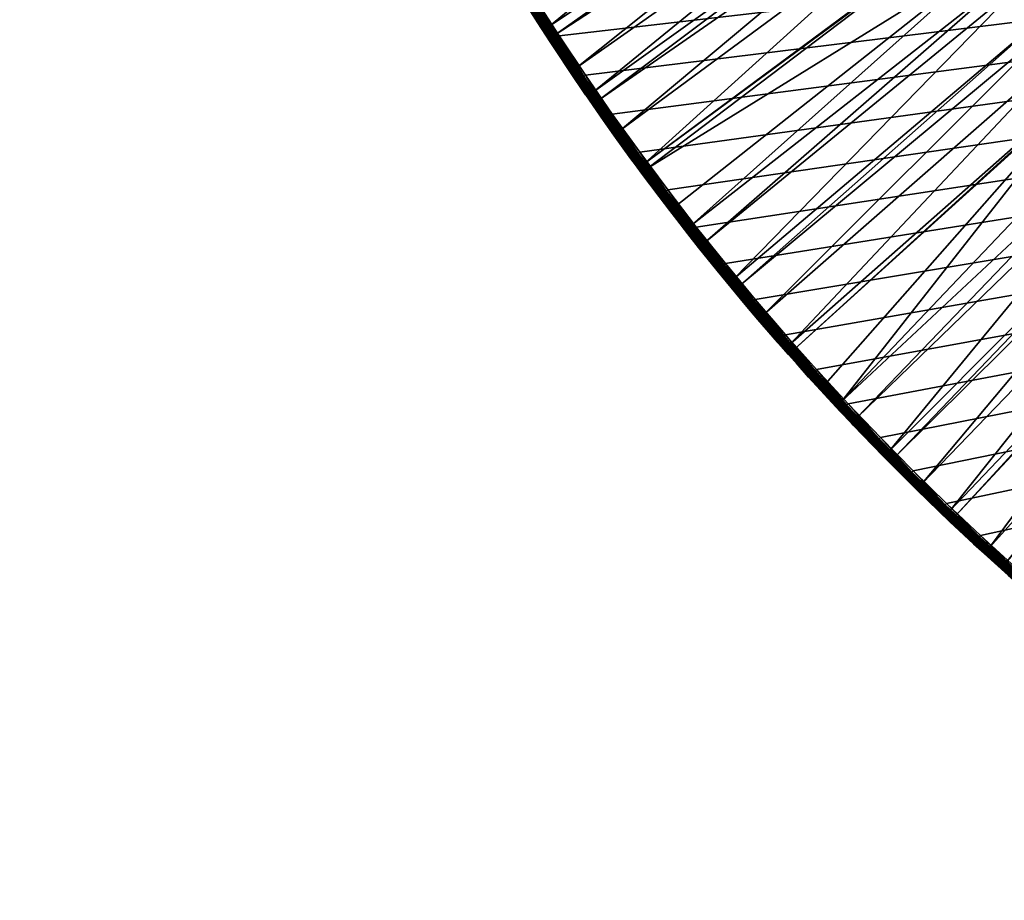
# Model space of a CAD drawing. Header units: inches. Extents: x 56 to 1256, y -185 to 1061.
# Tile 1 of 256: x 58 to 238, y -102 to 59. Entities that reach past the tile are written whole.
import ezdxf

# ---------------------------------------------------------------- set-up
doc = ezdxf.new("R2010")
doc.units = ezdxf.units.IN
doc.header["$MEASUREMENT"] = 0
doc.layers.get('0').update_dxf_attribs({"true_color": 0x9a9ae5})

msp = doc.modelspace()

# ---------------------------------------------------------------- meshes
at = {"color": 146, "true_color": 0x086e86}
mesh = msp.add_polyface(dxfattribs=at)
corners = [(1253.48, 426.38, 985.2), (1253.56, 435.89, 985.2), (57.55, 435.89, 985.2), (1253.56, 437.57, 985.2), (1252.58, 395.14, 985.2), (1252.99, 405.5, 985.2), (1253.29, 415.92, 985.2), (1250.72, 364.35, 985.2), (1251.45, 374.56, 985.2), (1252.07, 384.82, 985.2), (1247.86, 334.04, 985.2), (1248.93, 344.09, 985.2), (1249.88, 354.2, 985.2), (1243.98, 304.2, 985.2), (1245.39, 314.09, 985.2), (1246.68, 324.04, 985.2), (1239.04, 274.86, 985.2), (1240.8, 284.58, 985.2), (1242.45, 294.37, 985.2), (707.47, -80.03, 955.2), (698.98, -80.6, 955.2), (1152.8, 432.16, 955.2), (690.44, -81.07, 955.2), (732.63, -77.71, 955.2), (724.3, -78.58, 955.2), (715.91, -79.36, 955.2), (757.3, -74.46, 955.2), (749.13, -75.64, 955.2), (740.91, -76.73, 955.2), (781.48, -70.3, 955.2), (773.47, -71.79, 955.2), (765.42, -73.18, 955.2), (805.13, -65.23, 955.2), (797.3, -67.02, 955.2), (789.42, -68.71, 955.2), (828.26, -59.23, 955.2), (820.61, -61.34, 955.2), (812.9, -63.33, 955.2), (850.82, -52.31, 955.2), (843.36, -54.72, 955.2), (835.84, -57.03, 955.2), (872.81, -44.44, 955.2), (865.54, -47.17, 955.2), (858.21, -49.79, 955.2), (881.61, -40.96, 955.2), (880.02, -41.6, 955.2), (1071.3, 113.39, 955.2), (1067.45, 107.54, 955.2), (999.33, 30.34, 955.2)]
mesh.append_faces([[corners[k] for k in face] for face in [(0, 1, 2), (2, 1, 3), (4, 5, 2), (2, 5, 6), (2, 6, 0), (7, 8, 2), (2, 8, 9), (2, 9, 4), (10, 11, 2), (2, 11, 12), (2, 12, 7), (13, 14, 2), (2, 14, 15), (2, 15, 10), (16, 17, 2), (2, 17, 18), (2, 18, 13), (19, 20, 21), (21, 20, 22), (23, 24, 21), (21, 24, 25), (21, 25, 19), (26, 27, 21), (21, 27, 28), (21, 28, 23), (29, 30, 21), (21, 30, 31), (21, 31, 26), (32, 33, 21), (21, 33, 34), (21, 34, 29), (35, 36, 21), (21, 36, 37), (21, 37, 32), (38, 39, 21), (21, 39, 40), (21, 40, 35), (41, 42, 21), (21, 42, 43), (21, 43, 38), (21, 44, 45), (21, 45, 41), (46, 47, 48)]], dxfattribs={"color": 146})
mesh = msp.add_polyface(dxfattribs=at)
corners = [(1233, 246.01, 985.2), (1235.14, 255.57, 985.2), (57.55, 435.89, 985.2), (1237.15, 265.18, 985.2), (1239.04, 274.86, 985.2), (1225.84, 217.66, 985.2), (1228.36, 227.05, 985.2), (1230.74, 236.5, 985.2), (1217.5, 189.84, 985.2), (1220.42, 199.06, 985.2), (1223.19, 208.33, 985.2), (1213.88, 179.03, 985.2), (1214.45, 180.69, 985.2), (1152.8, 432.16, 955.2), (690.44, -81.07, 955.2), (681.85, -81.44, 955.2), (673.21, -81.7, 955.2), (663.35, -81.88, 955.2), (653.59, -81.91, 955.2), (643.83, -81.82, 955.2), (634.09, -81.6, 955.2), (624.42, -81.25, 955.2), (614.8, -80.76, 955.2), (605.25, -80.15, 955.2), (595.75, -79.41, 955.2), (586.33, -78.54, 955.2), (576.98, -77.54, 955.2), (567.69, -76.41, 955.2), (558.48, -75.15, 955.2), (549.34, -73.77, 955.2), (540.27, -72.26, 955.2), (531.28, -70.62, 955.2), (522.37, -68.86, 955.2), (513.54, -66.96, 955.2), (504.78, -64.95, 955.2), (496.11, -62.8, 955.2), (487.51, -60.53, 955.2), (479, -58.13, 955.2), (470.56, -55.6, 955.2), (469.44, -55.25, 955.2), (461.76, -52.79, 955.2), (454.17, -50.24, 955.2), (446.69, -47.58, 955.2), (439.31, -44.83, 955.2), (432.03, -41.98, 955.2), (424.84, -39.03, 955.2)]
mesh.append_faces([[corners[k] for k in face] for face in [(0, 1, 2), (2, 1, 3), (2, 3, 4), (5, 6, 2), (2, 6, 7), (2, 7, 0), (8, 9, 2), (2, 9, 10), (2, 10, 5), (2, 11, 12), (2, 12, 8), (13, 14, 15), (15, 16, 13), (13, 16, 17), (13, 17, 18), (18, 19, 13), (13, 19, 20), (13, 20, 21), (21, 22, 13), (13, 22, 23), (13, 23, 24), (24, 25, 13), (13, 25, 26), (13, 26, 27), (27, 28, 13), (13, 28, 29), (13, 29, 30), (30, 31, 13), (13, 31, 32), (13, 32, 33), (33, 34, 13), (13, 34, 35), (13, 35, 36), (36, 37, 13), (13, 37, 38), (13, 38, 39), (39, 40, 13), (13, 40, 41), (13, 41, 42), (42, 43, 13), (13, 43, 44), (13, 44, 45)]], dxfattribs={"color": 146})
mesh = msp.add_polyface(dxfattribs=at)
corners = [(147.35, 71.25, 985.2), (151.96, 63.8, 985.2), (1213.88, 179.03, 985.2), (156.67, 56.45, 985.2), (161.49, 49.22, 985.2), (166.42, 42.09, 985.2), (171.46, 35.07, 985.2), (176.6, 28.16, 985.2), (181.85, 21.35, 985.2), (187.21, 14.64, 985.2), (192.68, 8.05, 985.2), (127.45, 107.2, 985.2), (131.71, 98.92, 985.2), (136.11, 90.74, 985.2), (140.64, 82.66, 985.2), (145.3, 74.67, 985.2), (424.84, -39.03, 955.2), (417.75, -35.99, 955.2), (1152.8, 432.16, 955.2), (410.76, -32.85, 955.2), (403.87, -29.61, 955.2), (346.57, 3.45, 955.2), (340.88, 7.44, 955.2), (397.06, -26.28, 955.2), (390.36, -22.86, 955.2), (383.75, -19.33, 955.2), (335.29, 11.51, 955.2), (329.79, 15.65, 955.2), (324.38, 19.87, 955.2), (377.23, -15.71, 955.2), (370.8, -11.99, 955.2), (364.46, -8.18, 955.2), (358.21, -4.26, 955.2), (352.05, -0.25, 955.2), (266.36, 76.98, 955.2), (262.06, 82.31, 955.2), (319.07, 24.18, 955.2), (313.85, 28.56, 955.2), (308.71, 33.02, 955.2), (303.67, 37.57, 955.2), (298.71, 42.2, 955.2), (293.84, 46.91, 955.2), (289.06, 51.7, 955.2), (284.35, 56.58, 955.2), (279.73, 61.55, 955.2), (275.2, 66.6, 955.2), (270.74, 71.75, 955.2)]
mesh.append_faces([[corners[k] for k in face] for face in [(0, 1, 2), (2, 1, 3), (2, 3, 4), (4, 5, 2), (2, 5, 6), (2, 6, 7), (7, 8, 2), (2, 8, 9), (2, 9, 10), (2, 11, 12), (2, 12, 13), (13, 14, 2), (2, 14, 15), (2, 15, 0), (16, 17, 18), (18, 17, 19), (18, 19, 20), (18, 21, 22), (20, 23, 18), (18, 23, 24), (18, 24, 25), (22, 26, 18), (18, 26, 27), (18, 27, 28), (25, 29, 18), (18, 29, 30), (18, 30, 31), (31, 32, 18), (18, 32, 33), (18, 33, 21), (34, 35, 18), (28, 36, 18), (18, 36, 37), (18, 37, 38), (38, 39, 18), (18, 39, 40), (18, 40, 41), (41, 42, 18), (18, 42, 43), (18, 43, 44), (44, 45, 18), (18, 45, 46), (18, 46, 34)]], dxfattribs={"color": 146})
mesh = msp.add_polyface(dxfattribs=at)
corners = [(303.56, -88.89, 985.2), (310.85, -93.47, 985.2), (1213.88, 179.03, 985.2), (318.22, -97.93, 985.2), (325.68, -102.28, 985.2), (192.68, 8.05, 985.2), (198.26, 1.55, 985.2), (203.95, -4.84, 985.2), (209.75, -11.13, 985.2), (246.94, -46.76, 985.2), (253.54, -52.35, 985.2), (260.27, -57.84, 985.2), (261.63, -58.93, 985.2), (282.2, -74.44, 985.2), (289.24, -79.37, 985.2), (296.35, -84.19, 985.2), (268.4, -64.22, 985.2), (275.26, -69.39, 985.2), (215.66, -17.32, 985.2), (221.69, -23.41, 985.2), (227.83, -29.4, 985.2), (234.08, -35.29, 985.2), (240.45, -41.08, 985.2), (339.17, -7.3, 956.05), (329.55, -8.44, 957.12), (333.3, -3.18, 956.05), (323.68, -4.17, 957.12), (327.52, 1.02, 956.05), (348.43, -5.7, 955.41), (342.86, -1.93, 955.41), (337.08, 2.12, 955.41), (331.39, 6.25, 955.41), (321.84, 5.3, 956.05), (325.8, 10.46, 955.41), (364.46, -8.18, 955.2), (354.69, -9.78, 955.41), (358.21, -4.26, 955.2), (352.05, -0.25, 955.2), (346.57, 3.45, 955.2), (340.88, 7.44, 955.2), (335.29, 11.51, 955.2), (329.79, 15.65, 955.2), (320.31, 14.76, 955.41)]
mesh.append_faces([[corners[k] for k in face] for face in [(0, 1, 2), (2, 1, 3), (2, 3, 4), (5, 6, 2), (2, 6, 7), (2, 7, 8), (9, 10, 2), (2, 10, 11), (2, 11, 12), (13, 14, 2), (2, 14, 15), (2, 15, 0), (12, 16, 2), (2, 16, 17), (2, 17, 13), (8, 18, 2), (2, 18, 19), (2, 19, 20), (20, 21, 2), (2, 21, 22), (2, 22, 9), (23, 24, 25), (25, 24, 26), (25, 26, 27), (28, 23, 29), (29, 23, 25), (29, 25, 30), (30, 25, 27), (30, 27, 31), (31, 27, 32), (31, 32, 33), (34, 35, 36), (36, 35, 28), (36, 28, 37), (37, 28, 29), (37, 29, 38), (38, 29, 30), (38, 30, 39), (39, 30, 31), (39, 31, 40), (40, 31, 33), (40, 33, 41), (41, 33, 42)]], dxfattribs={"color": 146})
mesh = msp.add_polyface(dxfattribs=at)
corners = [(172.34, 33, 978.8), (233, 77.73, 958.61), (172.97, 32.14, 978.8), (237.28, 72.02, 958.61), (251.03, 54.97, 958.61), (194.3, 5.34, 978.8), (247.84, 58.78, 958.61), (189.86, 10.62, 978.8), (246.36, 60.56, 958.61), (188.81, 11.87, 978.8), (241.78, 66.24, 958.61), (183.43, 18.52, 978.8), (240.29, 68.15, 958.61), (180.94, 21.7, 978.8), (178.15, 25.27, 978.8), (145.28, 73.7, 978.8), (206.04, 119.08, 958.61), (209.67, 112.87, 958.61), (148.17, 68.96, 978.8), (212.43, 108.32, 958.61), (150.02, 65.92, 978.8), (213.54, 106.51, 958.61), (154.89, 58.24, 978.8), (217.5, 100.22, 958.61), (155.93, 56.67, 978.8), (219.06, 97.84, 958.61), (159.89, 50.66, 978.8), (221.57, 94.01, 958.61), (162.93, 46.2, 978.8), (224.3, 89.98, 958.61), (163.99, 44.68, 978.8), (225.92, 87.65, 958.61), (167.9, 39.11, 978.8), (228.54, 83.89, 958.61), (232.87, 77.9, 958.61), (238, 81.68, 957.12), (233.73, 87.58, 957.12), (229.56, 93.57, 957.12), (226.87, 97.55, 957.12), (222.86, 103.67, 957.12), (234.89, 97.22, 956.05), (232.24, 101.13, 956.05), (228.29, 107.16, 956.05)]
mesh.append_faces([[corners[k] for k in face] for face in [(0, 1, 2), (2, 1, 3), (4, 5, 6), (6, 5, 7), (6, 7, 8), (8, 7, 9), (8, 9, 10), (10, 9, 11), (10, 11, 12), (12, 11, 13), (12, 13, 3), (3, 13, 14), (3, 14, 2), (15, 16, 17), (18, 17, 19), (20, 19, 21), (22, 21, 23), (24, 23, 25), (26, 25, 27), (26, 27, 28), (28, 27, 29), (28, 29, 30), (30, 29, 31), (30, 31, 32), (32, 31, 33), (32, 33, 0), (0, 33, 34), (0, 34, 1), (35, 34, 33), (35, 33, 36), (36, 33, 31), (36, 31, 37), (31, 29, 37), (37, 29, 27), (37, 27, 38), (38, 27, 25), (38, 25, 39), (25, 23, 39), (39, 23, 21), (40, 37, 38), (40, 38, 41), (41, 38, 39), (41, 39, 42)]], dxfattribs={"color": 146})
mesh = msp.add_polyface(dxfattribs=at)
corners = [(158.66, 49.84, 980.73), (159.84, 48.09, 983.2), (153.64, 57.44, 980.73), (155, 55.36, 983.2), (152.74, 58.87, 983.2), (150.02, 65.92, 978.8), (213.54, 106.51, 958.61), (154.89, 58.24, 978.8), (217.5, 100.22, 958.61), (155.93, 56.67, 978.8), (219.06, 97.84, 958.61), (159.89, 50.66, 978.8), (154.63, 58.08, 978.91), (159.63, 50.49, 978.91), (153.67, 57.45, 980.41), (158.68, 49.85, 980.41), (154.39, 57.92, 979.07), (159.4, 50.33, 979.07), (154.18, 57.78, 979.27), (159.18, 50.19, 979.27), (153.99, 57.66, 979.52), (159, 50.07, 979.52), (153.84, 57.57, 979.79), (158.86, 49.97, 979.79), (153.73, 57.5, 980.09), (158.75, 49.9, 980.09), (155.02, 55.37, 983.55), (155.1, 55.42, 983.88), (159.86, 48.11, 983.55), (155.22, 55.5, 984.2), (159.94, 48.16, 983.88), (155.39, 55.61, 984.48), (160.06, 48.24, 984.2), (150.87, 63.11, 984.73), (155.6, 55.75, 984.73), (160.22, 48.36, 984.48), (160.43, 48.49, 984.73), (151.11, 63.26, 984.93), (155.83, 55.9, 984.93), (160.66, 48.65, 984.93), (151.38, 63.43, 985.08), (156.1, 56.08, 985.08), (160.93, 48.83, 985.08), (151.66, 63.61, 985.17), (156.38, 56.26, 985.17), (161.2, 49.02, 985.17), (151.96, 63.8, 985.2), (156.67, 56.45, 985.2), (161.49, 49.22, 985.2)]
mesh.append_faces([[corners[k] for k in face] for face in [(0, 1, 2), (2, 1, 3), (2, 3, 4), (5, 6, 7), (7, 8, 9), (9, 10, 11), (12, 7, 9), (12, 9, 13), (2, 14, 15), (2, 15, 0), (9, 11, 13), (16, 12, 13), (16, 13, 17), (18, 16, 17), (18, 17, 19), (20, 18, 19), (20, 19, 21), (22, 20, 21), (22, 21, 23), (24, 22, 23), (24, 23, 25), (14, 24, 25), (14, 25, 15), (4, 3, 26), (26, 3, 1), (27, 26, 28), (29, 27, 30), (31, 29, 32), (33, 31, 34), (34, 31, 35), (34, 35, 36), (37, 34, 38), (38, 34, 36), (38, 36, 39), (40, 38, 41), (41, 38, 39), (41, 39, 42), (43, 41, 44), (44, 41, 42), (44, 42, 45), (46, 44, 47), (47, 44, 45), (47, 45, 48)]], dxfattribs={"color": 146})
mesh = msp.add_polyface(dxfattribs=at)
corners = [(152.74, 58.87, 983.2), (152.74, 58.86, 980.73), (153.64, 57.44, 980.73), (148.76, 65.14, 980.73), (150.27, 62.73, 983.2), (148.17, 68.96, 978.8), (150.02, 65.92, 978.8), (149.76, 65.76, 978.91), (154.89, 58.24, 978.8), (154.63, 58.08, 978.91), (148.78, 65.15, 980.41), (153.67, 57.45, 980.41), (149.51, 65.61, 979.07), (154.39, 57.92, 979.07), (149.3, 65.47, 979.27), (154.18, 57.78, 979.27), (149.11, 65.36, 979.52), (153.99, 57.66, 979.52), (148.96, 65.26, 979.79), (153.84, 57.57, 979.79), (148.85, 65.19, 980.09), (153.73, 57.5, 980.09), (145.67, 70.23, 983.55), (150.29, 62.75, 983.55), (155.02, 55.37, 983.55), (145.74, 70.28, 983.88), (150.37, 62.8, 983.88), (155.1, 55.42, 983.88), (145.87, 70.36, 984.2), (150.49, 62.87, 984.2), (155.22, 55.5, 984.2), (146.04, 70.46, 984.48), (150.66, 62.98, 984.48), (155.39, 55.61, 984.48), (146.25, 70.59, 984.73), (150.87, 63.11, 984.73), (146.5, 70.73, 984.93), (151.11, 63.26, 984.93), (155.6, 55.75, 984.73), (146.77, 70.9, 985.08), (151.38, 63.43, 985.08), (155.83, 55.9, 984.93), (147.05, 71.07, 985.17), (151.66, 63.61, 985.17), (156.1, 56.08, 985.08), (147.35, 71.25, 985.2), (151.96, 63.8, 985.2), (156.38, 56.26, 985.17)]
mesh.append_faces([[corners[k] for k in face] for face in [(0, 1, 2), (1, 0, 3), (3, 0, 4), (5, 6, 7), (7, 6, 8), (7, 8, 9), (3, 10, 1), (1, 10, 11), (1, 11, 2), (12, 7, 9), (12, 9, 13), (14, 12, 13), (14, 13, 15), (16, 14, 15), (16, 15, 17), (18, 16, 17), (18, 17, 19), (20, 18, 19), (20, 19, 21), (10, 20, 21), (10, 21, 11), (22, 4, 23), (23, 4, 0), (23, 0, 24), (25, 23, 26), (26, 23, 24), (26, 24, 27), (28, 26, 29), (29, 26, 27), (29, 27, 30), (31, 29, 32), (32, 29, 30), (32, 30, 33), (34, 32, 35), (35, 32, 33), (36, 35, 37), (37, 35, 38), (39, 37, 40), (40, 37, 41), (42, 40, 43), (43, 40, 44), (45, 43, 46), (46, 43, 47)]], dxfattribs={"color": 146})
mesh = msp.add_polyface(dxfattribs=at)
corners = [(161.71, 45.36, 980.73), (164.78, 40.94, 983.2), (161.54, 45.64, 983.2), (161.52, 45.63, 980.73), (158.66, 49.84, 980.73), (159.84, 48.09, 983.2), (158.68, 49.85, 980.41), (161.73, 45.37, 980.41), (159.63, 50.49, 978.91), (159.89, 50.66, 978.8), (162.93, 46.2, 978.8), (162.68, 46.02, 978.91), (163.99, 44.68, 978.8), (159.4, 50.33, 979.07), (162.44, 45.86, 979.07), (167.65, 38.93, 978.91), (159.18, 50.19, 979.27), (162.23, 45.72, 979.27), (159, 50.07, 979.52), (162.05, 45.59, 979.52), (158.86, 49.97, 979.79), (161.9, 45.49, 979.79), (158.75, 49.9, 980.09), (161.8, 45.42, 980.09), (155.02, 55.37, 983.55), (159.86, 48.11, 983.55), (164.81, 40.95, 983.55), (155.1, 55.42, 983.88), (159.94, 48.16, 983.88), (155.22, 55.5, 984.2), (160.06, 48.24, 984.2), (164.88, 41.01, 983.88), (155.39, 55.61, 984.48), (160.22, 48.36, 984.48), (165, 41.09, 984.2), (165.17, 41.21, 984.48), (160.43, 48.49, 984.73), (165.37, 41.35, 984.73), (160.66, 48.65, 984.93), (165.6, 41.51, 984.93), (160.93, 48.83, 985.08), (165.86, 41.69, 985.08), (161.2, 49.02, 985.17), (166.14, 41.89, 985.17), (161.49, 49.22, 985.2), (166.42, 42.09, 985.2)]
mesh.append_faces([[corners[k] for k in face] for face in [(0, 1, 2), (0, 2, 3), (3, 2, 4), (4, 2, 5), (4, 6, 3), (3, 6, 7), (3, 7, 0), (8, 9, 10), (8, 10, 11), (11, 10, 12), (13, 8, 11), (13, 11, 14), (14, 11, 15), (16, 13, 14), (16, 14, 17), (18, 16, 17), (18, 17, 19), (20, 18, 19), (20, 19, 21), (22, 20, 21), (22, 21, 23), (6, 22, 23), (6, 23, 7), (24, 5, 25), (25, 5, 2), (25, 2, 26), (27, 25, 28), (28, 25, 26), (29, 28, 30), (30, 28, 31), (32, 30, 33), (33, 30, 34), (33, 34, 35), (36, 33, 35), (36, 35, 37), (38, 36, 37), (38, 37, 39), (40, 38, 39), (40, 39, 41), (42, 40, 41), (42, 41, 43), (44, 42, 43), (44, 43, 45)]], dxfattribs={"color": 146})
mesh = msp.add_polyface(dxfattribs=at)
corners = [(204.51, -8.42, 980.73), (202.47, -6.19, 983.2), (200.17, -3.61, 980.73), (200.18, -3.61, 983.2), (198.79, -2.08, 980.73), (265.56, 38.79, 958.61), (217.32, -19.76, 978.8), (211.41, -13.64, 978.8), (263.68, 40.81, 958.61), (208.6, -10.64, 978.8), (205.6, -7.42, 978.8), (255.78, 49.48, 958.61), (199.9, -1.1, 978.8), (255.63, 49.66, 958.61), (199.08, -0.16, 978.8), (251.03, 54.97, 958.61), (194.3, 5.34, 978.8), (199.67, -1.3, 978.91), (205.37, -7.63, 978.91), (198.81, -2.06, 980.41), (204.53, -8.41, 980.41), (199.45, -1.49, 979.07), (205.16, -7.82, 979.07), (199.26, -1.66, 979.27), (204.97, -8, 979.27), (199.1, -1.8, 979.52), (204.81, -8.14, 979.52), (198.97, -1.92, 979.79), (204.68, -8.26, 979.79), (198.87, -2.01, 980.09), (204.58, -8.35, 980.09), (196.78, 0.25, 983.55), (202.49, -6.17, 983.55), (196.84, 0.31, 983.88), (202.56, -6.1, 983.88), (196.96, 0.41, 984.2), (202.67, -6.01, 984.2), (197.11, 0.54, 984.48), (202.81, -5.87, 984.48), (197.29, 0.7, 984.73), (203, -5.71, 984.73), (197.51, 0.89, 984.93), (203.21, -5.51, 984.93), (197.74, 1.1, 985.08), (203.44, -5.3, 985.08), (198, 1.32, 985.17), (203.69, -5.08, 985.17), (209.25, -11.6, 985.08), (198.26, 1.55, 985.2), (203.95, -4.84, 985.2), (209.5, -11.37, 985.17)]
mesh.append_faces([[corners[k] for k in face] for face in [(0, 1, 2), (2, 1, 3), (2, 3, 4), (5, 6, 7), (8, 7, 9), (9, 10, 11), (11, 10, 12), (13, 12, 14), (15, 14, 16), (14, 12, 17), (17, 12, 10), (17, 10, 18), (4, 19, 2), (2, 19, 20), (2, 20, 0), (21, 17, 18), (21, 18, 22), (23, 21, 22), (23, 22, 24), (25, 23, 24), (25, 24, 26), (27, 25, 26), (27, 26, 28), (29, 27, 28), (29, 28, 30), (19, 29, 30), (19, 30, 20), (31, 3, 32), (3, 1, 32), (33, 32, 34), (35, 34, 36), (37, 36, 38), (39, 38, 40), (41, 39, 40), (41, 40, 42), (43, 41, 42), (43, 42, 44), (45, 43, 44), (45, 44, 46), (46, 44, 47), (48, 45, 46), (48, 46, 49), (49, 46, 50)]], dxfattribs={"color": 146})
mesh = msp.add_polyface(dxfattribs=at)
corners = [(291.56, 13.64, 958.61), (242.05, -43.19, 978.8), (289.15, 15.81, 958.61), (238.76, -40.23, 978.8), (286.18, 18.49, 958.61), (235.71, -37.49, 978.8), (280.89, 23.43, 958.61), (229.47, -31.68, 978.8), (280.46, 23.85, 958.61), (228.47, -30.71, 978.8), (275.69, 28.46, 958.61), (223.34, -25.77, 978.8), (271.96, 32.2, 958.61), (218.4, -20.84, 978.8), (270.58, 33.58, 958.61), (217.32, -19.76, 978.8), (265.56, 38.79, 958.61), (211.41, -13.64, 978.8), (263.68, 40.81, 958.61), (208.6, -10.64, 978.8), (260.63, 44.09, 958.61), (255.78, 49.48, 958.61), (199.9, -1.1, 978.8), (255.63, 49.66, 958.61), (199.08, -0.16, 978.8), (251.03, 54.97, 958.61), (301.17, 13.73, 957.12), (297.03, 8.88, 958.61), (295.78, 18.42, 957.12), (290.48, 23.19, 957.12), (285.28, 28.05, 957.12), (280.16, 33, 957.12), (275.13, 38.04, 957.12), (270.19, 43.17, 957.12), (300.06, 23.25, 956.05), (294.85, 27.95, 956.05), (289.72, 32.73, 956.05), (284.69, 37.6, 956.05), (279.74, 42.56, 956.05), (299.25, 32.75, 955.41), (294.21, 37.45, 955.41), (289.26, 42.24, 955.41)]
mesh.append_faces([[corners[k] for k in face] for face in [(0, 1, 2), (2, 3, 4), (4, 5, 6), (6, 7, 8), (8, 9, 10), (10, 11, 12), (12, 11, 13), (12, 13, 14), (14, 13, 15), (14, 15, 16), (16, 17, 18), (18, 19, 20), (20, 19, 21), (21, 22, 23), (23, 24, 25), (26, 27, 0), (26, 0, 28), (28, 0, 2), (28, 2, 29), (2, 4, 29), (29, 4, 6), (29, 6, 30), (30, 6, 8), (30, 8, 31), (8, 10, 31), (31, 10, 12), (31, 12, 32), (12, 14, 32), (32, 14, 16), (32, 16, 33), (34, 28, 29), (34, 29, 35), (35, 29, 30), (35, 30, 36), (36, 30, 31), (36, 31, 37), (37, 31, 32), (37, 32, 38), (39, 35, 36), (39, 36, 40), (40, 36, 37), (40, 37, 41)]], dxfattribs={"color": 146})
mesh = msp.add_polyface(dxfattribs=at)
corners = [(166.69, 38.25, 980.73), (169.84, 33.89, 983.2), (164.78, 40.94, 983.2), (161.71, 45.36, 980.73), (161.73, 45.37, 980.41), (166.71, 38.26, 980.41), (162.68, 46.02, 978.91), (163.99, 44.68, 978.8), (167.65, 38.93, 978.91), (167.9, 39.11, 978.8), (172.34, 33, 978.8), (170.67, 32.78, 980.73), (162.44, 45.86, 979.07), (167.41, 38.77, 979.07), (172.72, 31.95, 978.91), (162.23, 45.72, 979.27), (167.21, 38.62, 979.27), (172.49, 31.78, 979.07), (162.05, 45.59, 979.52), (167.03, 38.49, 979.52), (172.29, 31.63, 979.27), (161.9, 45.49, 979.79), (166.88, 38.39, 979.79), (161.8, 45.42, 980.09), (166.78, 38.31, 980.09), (161.54, 45.64, 983.2), (164.81, 40.95, 983.55), (169.87, 33.91, 983.55), (159.94, 48.16, 983.88), (164.88, 41.01, 983.88), (169.94, 33.96, 983.88), (160.06, 48.24, 984.2), (165, 41.09, 984.2), (170.06, 34.05, 984.2), (165.17, 41.21, 984.48), (170.22, 34.16, 984.48), (165.37, 41.35, 984.73), (170.42, 34.31, 984.73), (165.6, 41.51, 984.93), (170.65, 34.48, 984.93), (165.86, 41.69, 985.08), (170.9, 34.67, 985.08), (166.14, 41.89, 985.17), (171.18, 34.86, 985.17), (166.42, 42.09, 985.2), (171.46, 35.07, 985.2)]
mesh.append_faces([[corners[k] for k in face] for face in [(0, 1, 2), (0, 2, 3), (3, 4, 5), (3, 5, 0), (6, 7, 8), (8, 7, 9), (8, 9, 10), (0, 5, 11), (12, 8, 13), (13, 8, 14), (15, 12, 13), (15, 13, 16), (16, 13, 17), (18, 15, 16), (18, 16, 19), (19, 16, 20), (21, 18, 19), (21, 19, 22), (23, 21, 22), (23, 22, 24), (4, 23, 24), (4, 24, 5), (25, 2, 26), (26, 2, 1), (26, 1, 27), (28, 26, 29), (29, 26, 27), (29, 27, 30), (31, 29, 32), (32, 29, 30), (32, 30, 33), (34, 32, 33), (34, 33, 35), (36, 34, 35), (36, 35, 37), (38, 36, 37), (38, 37, 39), (40, 38, 39), (40, 39, 41), (42, 40, 41), (42, 41, 43), (44, 42, 43), (44, 43, 45)]], dxfattribs={"color": 146})
mesh = msp.add_polyface(dxfattribs=at)
corners = [(171.78, 31.25, 980.73), (175, 26.95, 983.2), (170.67, 32.77, 983.2), (170.67, 32.78, 980.73), (169.84, 33.89, 983.2), (166.69, 38.25, 980.73), (172.34, 33, 978.8), (172.72, 31.95, 978.91), (167.65, 38.93, 978.91), (166.71, 38.26, 980.41), (171.8, 31.27, 980.41), (176.99, 24.39, 980.41), (172.97, 32.14, 978.8), (178.15, 25.27, 978.8), (167.41, 38.77, 979.07), (172.49, 31.78, 979.07), (177.9, 25.09, 978.91), (167.21, 38.62, 979.27), (172.29, 31.63, 979.27), (177.68, 24.91, 979.07), (167.03, 38.49, 979.52), (172.11, 31.5, 979.52), (177.47, 24.76, 979.27), (166.88, 38.39, 979.79), (171.97, 31.39, 979.79), (177.3, 24.62, 979.52), (166.78, 38.31, 980.09), (171.86, 31.32, 980.09), (177.16, 24.51, 979.79), (177.06, 24.43, 980.09), (169.87, 33.91, 983.55), (175.03, 26.97, 983.55), (169.94, 33.96, 983.88), (175.1, 27.02, 983.88), (170.06, 34.05, 984.2), (175.22, 27.11, 984.2), (170.22, 34.16, 984.48), (175.38, 27.23, 984.48), (170.42, 34.31, 984.73), (175.57, 27.38, 984.73), (170.65, 34.48, 984.93), (175.8, 27.55, 984.93), (170.9, 34.67, 985.08), (176.05, 27.74, 985.08), (171.18, 34.86, 985.17), (176.32, 27.95, 985.17), (171.46, 35.07, 985.2), (176.6, 28.16, 985.2)]
mesh.append_faces([[corners[k] for k in face] for face in [(0, 1, 2), (0, 2, 3), (3, 2, 4), (3, 4, 5), (6, 7, 8), (3, 9, 10), (3, 10, 0), (0, 10, 11), (6, 12, 7), (7, 12, 13), (14, 7, 15), (15, 7, 16), (17, 15, 18), (18, 15, 19), (20, 18, 21), (21, 18, 22), (23, 20, 21), (23, 21, 24), (24, 21, 25), (26, 23, 24), (26, 24, 27), (27, 24, 28), (9, 26, 27), (9, 27, 10), (10, 27, 29), (30, 4, 2), (30, 2, 31), (32, 30, 31), (32, 31, 33), (34, 32, 33), (34, 33, 35), (36, 34, 35), (36, 35, 37), (38, 36, 37), (38, 37, 39), (40, 38, 39), (40, 39, 41), (42, 40, 41), (42, 41, 43), (44, 42, 43), (44, 43, 45), (46, 44, 45), (46, 45, 47)]], dxfattribs={"color": 146})
mesh = msp.add_polyface(dxfattribs=at)
corners = [(180.16, 20.29, 980.73), (180.28, 20.11, 983.2), (180.15, 20.28, 983.2), (176.97, 24.37, 980.73), (175, 26.95, 983.2), (171.78, 31.25, 980.73), (176.99, 24.39, 980.41), (172.72, 31.95, 978.91), (178.15, 25.27, 978.8), (177.9, 25.09, 978.91), (180.94, 21.7, 978.8), (182.29, 17.61, 980.41), (172.49, 31.78, 979.07), (177.68, 24.91, 979.07), (183.19, 18.33, 978.91), (172.29, 31.63, 979.27), (177.47, 24.76, 979.27), (182.96, 18.15, 979.07), (172.11, 31.5, 979.52), (177.3, 24.62, 979.52), (182.76, 17.99, 979.27), (171.97, 31.39, 979.79), (177.16, 24.51, 979.79), (182.59, 17.85, 979.52), (171.86, 31.32, 980.09), (177.06, 24.43, 980.09), (182.45, 17.74, 979.79), (171.8, 31.27, 980.41), (182.35, 17.66, 980.09), (175.03, 26.97, 983.55), (170.67, 32.77, 983.2), (180.3, 20.13, 983.55), (175.1, 27.02, 983.88), (180.37, 20.19, 983.88), (175.22, 27.11, 984.2), (180.49, 20.28, 984.2), (175.38, 27.23, 984.48), (180.65, 20.4, 984.48), (175.57, 27.38, 984.73), (180.84, 20.55, 984.73), (175.8, 27.55, 984.93), (181.06, 20.73, 984.93), (176.05, 27.74, 985.08), (181.31, 20.93, 985.08), (176.32, 27.95, 985.17), (181.58, 21.13, 985.17), (176.6, 28.16, 985.2), (181.85, 21.35, 985.2)]
mesh.append_faces([[corners[k] for k in face] for face in [(0, 1, 2), (0, 2, 3), (3, 2, 4), (3, 4, 5), (5, 6, 3), (7, 8, 9), (9, 8, 10), (3, 6, 0), (0, 6, 11), (12, 9, 13), (13, 9, 14), (15, 13, 16), (16, 13, 17), (18, 16, 19), (19, 16, 20), (21, 19, 22), (22, 19, 23), (24, 22, 25), (25, 22, 26), (27, 25, 6), (6, 25, 28), (6, 28, 11), (29, 30, 4), (29, 4, 31), (31, 4, 2), (2, 1, 31), (32, 29, 31), (32, 31, 33), (34, 32, 33), (34, 33, 35), (36, 34, 35), (36, 35, 37), (38, 36, 37), (38, 37, 39), (40, 38, 39), (40, 39, 41), (42, 40, 41), (42, 41, 43), (44, 42, 43), (44, 43, 45), (46, 44, 45), (46, 45, 47)]], dxfattribs={"color": 146})
mesh = msp.add_polyface(dxfattribs=at)
corners = [(234.71, -38.58, 980.73), (239.12, -42.57, 983.2), (232.79, -36.82, 983.2), (232.8, -36.81, 980.73), (232.72, -36.76, 983.2), (228.45, -32.76, 980.73), (289.15, 15.81, 958.61), (242.05, -43.19, 978.8), (238.76, -40.23, 978.8), (286.18, 18.49, 958.61), (235.71, -37.49, 978.8), (280.89, 23.43, 958.61), (229.47, -31.68, 978.8), (280.46, 23.85, 958.61), (228.47, -30.71, 978.8), (275.69, 28.46, 958.61), (223.34, -25.77, 978.8), (229.26, -31.9, 978.91), (235.5, -37.71, 978.91), (234.72, -38.56, 980.41), (228.47, -32.74, 980.41), (229.06, -32.11, 979.07), (235.31, -37.92, 979.07), (241.85, -43.42, 978.91), (228.88, -32.3, 979.27), (235.13, -38.11, 979.27), (241.66, -43.63, 979.07), (228.73, -32.46, 979.52), (234.98, -38.27, 979.52), (228.61, -32.58, 979.79), (234.86, -38.41, 979.79), (228.52, -32.68, 980.09), (234.78, -38.5, 980.09), (232.74, -36.73, 983.55), (239.14, -42.55, 983.55), (232.81, -36.67, 983.88), (232.91, -36.56, 984.2), (239.2, -42.48, 983.88), (233.04, -36.41, 984.48), (239.3, -42.37, 984.2), (226.94, -30.33, 984.73), (233.21, -36.23, 984.73), (239.43, -42.22, 984.48), (227.14, -30.12, 984.93), (233.4, -36.02, 984.93), (239.6, -42.03, 984.73), (227.35, -29.89, 985.08), (233.62, -35.79, 985.08), (239.79, -41.82, 984.93), (240, -41.59, 985.08), (227.59, -29.65, 985.17), (233.85, -35.54, 985.17), (240.22, -41.33, 985.17), (227.83, -29.4, 985.2), (234.08, -35.29, 985.2), (240.45, -41.08, 985.2)]
mesh.append_faces([[corners[k] for k in face] for face in [(0, 1, 2), (0, 2, 3), (3, 2, 4), (3, 4, 5), (6, 7, 8), (9, 8, 10), (11, 10, 12), (13, 12, 14), (15, 14, 16), (17, 12, 10), (17, 10, 18), (18, 10, 8), (19, 0, 3), (19, 3, 20), (21, 17, 18), (21, 18, 22), (22, 18, 23), (24, 21, 22), (24, 22, 25), (25, 22, 26), (27, 24, 25), (27, 25, 28), (29, 28, 30), (31, 30, 32), (20, 32, 19), (33, 4, 2), (33, 2, 34), (35, 33, 34), (36, 35, 37), (38, 36, 39), (40, 38, 41), (41, 38, 42), (43, 41, 44), (44, 41, 45), (46, 44, 47), (47, 44, 48), (47, 48, 49), (50, 47, 51), (51, 47, 49), (51, 49, 52), (53, 51, 54), (54, 51, 52), (54, 52, 55)]], dxfattribs={"color": 146})
mesh = msp.add_polyface(dxfattribs=at)
corners = [(187.67, 10.93, 980.73), (185.66, 13.38, 983.2), (182.27, 17.6, 980.73), (180.28, 20.11, 983.2), (180.16, 20.29, 980.73), (177.9, 25.09, 978.91), (180.94, 21.7, 978.8), (183.19, 18.33, 978.91), (182.29, 17.61, 980.41), (187.69, 10.95, 980.41), (183.43, 18.52, 978.8), (188.81, 11.87, 978.8), (188.58, 11.68, 978.91), (177.68, 24.91, 979.07), (182.96, 18.15, 979.07), (188.36, 11.5, 979.07), (177.47, 24.76, 979.27), (182.76, 17.99, 979.27), (188.16, 11.33, 979.27), (177.3, 24.62, 979.52), (182.59, 17.85, 979.52), (187.99, 11.19, 979.52), (177.16, 24.51, 979.79), (182.45, 17.74, 979.79), (187.85, 11.08, 979.79), (177.06, 24.43, 980.09), (182.35, 17.66, 980.09), (187.75, 11, 980.09), (180.3, 20.13, 983.55), (185.68, 13.4, 983.55), (180.37, 20.19, 983.88), (185.75, 13.46, 983.88), (180.49, 20.28, 984.2), (185.87, 13.55, 984.2), (180.65, 20.4, 984.48), (186.02, 13.68, 984.48), (180.84, 20.55, 984.73), (186.21, 13.83, 984.73), (181.06, 20.73, 984.93), (186.44, 14.01, 984.93), (181.31, 20.93, 985.08), (186.68, 14.21, 985.08), (181.58, 21.13, 985.17), (186.94, 14.43, 985.17), (181.85, 21.35, 985.2), (187.21, 14.64, 985.2)]
mesh.append_faces([[corners[k] for k in face] for face in [(0, 1, 2), (2, 1, 3), (2, 3, 4), (5, 6, 7), (4, 8, 2), (2, 8, 9), (6, 10, 7), (7, 10, 11), (7, 11, 12), (13, 7, 14), (14, 7, 12), (14, 12, 15), (16, 14, 17), (17, 14, 15), (17, 15, 18), (19, 17, 20), (20, 17, 18), (20, 18, 21), (22, 20, 23), (23, 20, 21), (23, 21, 24), (25, 23, 26), (26, 23, 24), (26, 24, 27), (8, 26, 27), (28, 3, 1), (28, 1, 29), (30, 28, 29), (30, 29, 31), (32, 30, 31), (32, 31, 33), (34, 32, 33), (34, 33, 35), (36, 34, 35), (36, 35, 37), (38, 36, 37), (38, 37, 39), (40, 38, 39), (40, 39, 41), (42, 40, 41), (42, 41, 43), (44, 42, 43), (44, 43, 45)]], dxfattribs={"color": 146})
mesh = msp.add_polyface(dxfattribs=at)
corners = [(193.18, 4.37, 980.73), (191.15, 6.76, 983.2), (190, 8.16, 980.73), (189.99, 8.16, 983.2), (187.67, 10.93, 980.73), (185.66, 13.38, 983.2), (182.27, 17.6, 980.73), (187.69, 10.95, 980.41), (188.58, 11.68, 978.91), (188.81, 11.87, 978.8), (189.86, 10.62, 978.8), (194.07, 5.14, 978.91), (193.2, 4.39, 980.41), (188.36, 11.5, 979.07), (193.85, 4.95, 979.07), (188.16, 11.33, 979.27), (193.66, 4.78, 979.27), (187.99, 11.19, 979.52), (193.49, 4.64, 979.52), (187.85, 11.08, 979.79), (193.36, 4.53, 979.79), (187.75, 11, 980.09), (193.26, 4.44, 980.09), (182.29, 17.61, 980.41), (185.68, 13.4, 983.55), (191.17, 6.78, 983.55), (185.75, 13.46, 983.88), (191.24, 6.83, 983.88), (185.87, 13.55, 984.2), (191.36, 6.93, 984.2), (186.02, 13.68, 984.48), (191.51, 7.06, 984.48), (186.21, 13.83, 984.73), (191.7, 7.22, 984.73), (186.44, 14.01, 984.93), (191.92, 7.4, 984.93), (186.68, 14.21, 985.08), (192.16, 7.6, 985.08), (186.94, 14.43, 985.17), (192.41, 7.82, 985.17), (187.21, 14.64, 985.2), (192.68, 8.05, 985.2)]
mesh.append_faces([[corners[k] for k in face] for face in [(0, 1, 2), (2, 1, 3), (2, 3, 4), (4, 3, 5), (6, 7, 4), (8, 9, 10), (8, 10, 11), (4, 7, 2), (2, 7, 12), (2, 12, 0), (13, 8, 11), (13, 11, 14), (15, 13, 14), (15, 14, 16), (17, 15, 16), (17, 16, 18), (19, 17, 18), (19, 18, 20), (21, 19, 20), (21, 20, 22), (23, 21, 7), (7, 21, 22), (7, 22, 12), (24, 5, 3), (24, 3, 25), (3, 1, 25), (26, 24, 25), (26, 25, 27), (28, 26, 27), (28, 27, 29), (30, 28, 29), (30, 29, 31), (32, 30, 31), (32, 31, 33), (34, 32, 33), (34, 33, 35), (36, 34, 35), (36, 35, 37), (38, 36, 37), (38, 37, 39), (40, 38, 39), (40, 39, 41)]], dxfattribs={"color": 146})
mesh = msp.add_polyface(dxfattribs=at)
corners = [(198.79, -2.08, 980.73), (200.18, -3.61, 983.2), (196.75, 0.23, 983.2), (193.18, 4.37, 980.73), (191.15, 6.76, 983.2), (199.08, -0.16, 978.8), (199.67, -1.3, 978.91), (194.07, 5.14, 978.91), (189.86, 10.62, 978.8), (194.3, 5.34, 978.8), (193.2, 4.39, 980.41), (198.81, -2.06, 980.41), (193.85, 4.95, 979.07), (199.45, -1.49, 979.07), (193.66, 4.78, 979.27), (199.26, -1.66, 979.27), (193.49, 4.64, 979.52), (199.1, -1.8, 979.52), (193.36, 4.53, 979.79), (198.97, -1.92, 979.79), (193.26, 4.44, 980.09), (198.87, -2.01, 980.09), (191.17, 6.78, 983.55), (196.78, 0.25, 983.55), (191.24, 6.83, 983.88), (196.84, 0.31, 983.88), (202.49, -6.17, 983.55), (191.36, 6.93, 984.2), (196.96, 0.41, 984.2), (202.56, -6.1, 983.88), (191.51, 7.06, 984.48), (197.11, 0.54, 984.48), (202.67, -6.01, 984.2), (191.7, 7.22, 984.73), (197.29, 0.7, 984.73), (202.81, -5.87, 984.48), (191.92, 7.4, 984.93), (197.51, 0.89, 984.93), (192.16, 7.6, 985.08), (197.74, 1.1, 985.08), (192.41, 7.82, 985.17), (198, 1.32, 985.17), (192.68, 8.05, 985.2), (198.26, 1.55, 985.2)]
mesh.append_faces([[corners[k] for k in face] for face in [(0, 1, 2), (0, 2, 3), (3, 2, 4), (5, 6, 7), (7, 8, 9), (7, 9, 5), (3, 10, 11), (3, 11, 0), (12, 7, 6), (12, 6, 13), (14, 12, 13), (14, 13, 15), (16, 14, 15), (16, 15, 17), (18, 16, 17), (18, 17, 19), (20, 18, 19), (20, 19, 21), (10, 20, 21), (10, 21, 11), (22, 4, 2), (22, 2, 23), (23, 2, 1), (24, 22, 23), (24, 23, 25), (25, 23, 26), (27, 24, 25), (27, 25, 28), (28, 25, 29), (30, 27, 28), (30, 28, 31), (31, 28, 32), (33, 30, 31), (33, 31, 34), (34, 31, 35), (36, 33, 34), (36, 34, 37), (38, 36, 37), (38, 37, 39), (40, 38, 39), (40, 39, 41), (42, 40, 41), (42, 41, 43)]], dxfattribs={"color": 146})
mesh = msp.add_polyface(dxfattribs=at)
corners = [(210.33, -14.66, 980.73), (210.7, -15.03, 983.2), (208.29, -12.5, 983.2), (204.51, -8.42, 980.73), (202.47, -6.19, 983.2), (205.37, -7.63, 978.91), (205.6, -7.42, 978.8), (208.6, -10.64, 978.8), (211.18, -13.85, 978.91), (204.53, -8.41, 980.41), (210.35, -14.64, 980.41), (211.41, -13.64, 978.8), (205.16, -7.82, 979.07), (210.98, -14.05, 979.07), (204.97, -8, 979.27), (210.79, -14.23, 979.27), (204.81, -8.14, 979.52), (210.63, -14.38, 979.52), (204.68, -8.26, 979.79), (210.5, -14.5, 979.79), (204.58, -8.35, 980.09), (210.41, -14.59, 980.09), (202.49, -6.17, 983.55), (208.31, -12.48, 983.55), (202.56, -6.1, 983.88), (208.38, -12.42, 983.88), (202.67, -6.01, 984.2), (208.49, -12.32, 984.2), (202.81, -5.87, 984.48), (208.63, -12.18, 984.48), (214.42, -18.53, 984.2), (203, -5.71, 984.73), (208.81, -12.01, 984.73), (214.56, -18.39, 984.48), (203.21, -5.51, 984.93), (209.02, -11.82, 984.93), (214.74, -18.22, 984.73), (203.44, -5.3, 985.08), (209.25, -11.6, 985.08), (214.95, -18.02, 984.93), (203.69, -5.08, 985.17), (209.5, -11.37, 985.17), (215.17, -17.8, 985.08), (203.95, -4.84, 985.2), (209.75, -11.13, 985.2), (215.41, -17.57, 985.17)]
mesh.append_faces([[corners[k] for k in face] for face in [(0, 1, 2), (0, 2, 3), (3, 2, 4), (5, 6, 7), (5, 7, 8), (3, 9, 10), (3, 10, 0), (7, 11, 8), (12, 5, 8), (12, 8, 13), (14, 12, 13), (14, 13, 15), (16, 14, 15), (16, 15, 17), (18, 16, 17), (18, 17, 19), (20, 18, 19), (20, 19, 21), (9, 20, 21), (9, 21, 10), (22, 4, 2), (22, 2, 23), (23, 2, 1), (24, 22, 23), (24, 23, 25), (26, 24, 25), (26, 25, 27), (28, 26, 27), (28, 27, 29), (29, 27, 30), (31, 28, 29), (31, 29, 32), (32, 29, 33), (34, 31, 32), (34, 32, 35), (35, 32, 36), (37, 34, 35), (37, 35, 38), (38, 35, 39), (40, 38, 41), (41, 38, 42), (43, 41, 44), (44, 41, 45)]], dxfattribs={"color": 146})
mesh = msp.add_polyface(dxfattribs=at)
corners = [(216.26, -20.8, 980.73), (220.28, -24.83, 983.2), (214.23, -18.72, 983.2), (210.69, -15.04, 980.73), (210.7, -15.03, 983.2), (210.33, -14.66, 980.73), (211.18, -13.85, 978.91), (211.41, -13.64, 978.8), (217.32, -19.76, 978.8), (217.1, -19.97, 978.91), (218.4, -20.84, 978.8), (216.28, -20.78, 980.41), (210.35, -14.64, 980.41), (210.98, -14.05, 979.07), (216.9, -20.17, 979.07), (210.79, -14.23, 979.27), (216.71, -20.35, 979.27), (210.63, -14.38, 979.52), (216.56, -20.51, 979.52), (210.5, -14.5, 979.79), (216.43, -20.63, 979.79), (210.41, -14.59, 980.09), (216.34, -20.72, 980.09), (208.31, -12.48, 983.55), (214.25, -18.7, 983.55), (208.38, -12.42, 983.88), (214.31, -18.63, 983.88), (220.3, -24.81, 983.55), (208.49, -12.32, 984.2), (214.42, -18.53, 984.2), (220.36, -24.75, 983.88), (208.63, -12.18, 984.48), (214.56, -18.39, 984.48), (220.47, -24.64, 984.2), (208.81, -12.01, 984.73), (214.74, -18.22, 984.73), (220.61, -24.5, 984.48), (209.02, -11.82, 984.93), (214.95, -18.02, 984.93), (220.78, -24.32, 984.73), (209.25, -11.6, 985.08), (215.17, -17.8, 985.08), (220.98, -24.12, 984.93), (209.5, -11.37, 985.17), (215.41, -17.57, 985.17), (221.21, -23.9, 985.08), (209.75, -11.13, 985.2), (215.66, -17.32, 985.2), (221.44, -23.66, 985.17)]
mesh.append_faces([[corners[k] for k in face] for face in [(0, 1, 2), (0, 2, 3), (3, 2, 4), (3, 4, 5), (6, 7, 8), (6, 8, 9), (9, 8, 10), (11, 0, 12), (12, 0, 3), (12, 3, 5), (13, 6, 9), (13, 9, 14), (15, 13, 14), (15, 14, 16), (17, 15, 16), (17, 16, 18), (19, 17, 18), (19, 18, 20), (21, 19, 20), (21, 20, 22), (12, 21, 22), (12, 22, 11), (23, 4, 24), (4, 2, 24), (24, 2, 1), (25, 23, 24), (25, 24, 26), (26, 24, 27), (28, 25, 26), (28, 26, 29), (29, 26, 30), (31, 29, 32), (32, 29, 33), (34, 32, 35), (35, 32, 36), (37, 35, 38), (38, 35, 39), (40, 38, 41), (41, 38, 42), (43, 41, 44), (44, 41, 45), (46, 44, 47), (47, 44, 48)]], dxfattribs={"color": 146})
mesh = msp.add_polyface(dxfattribs=at)
corners = [(222.3, -26.83, 980.73), (226.44, -30.84, 983.2), (221.57, -26.1, 983.2), (221.57, -26.1, 980.73), (220.28, -24.83, 983.2), (216.26, -20.8, 980.73), (217.1, -19.97, 978.91), (218.4, -20.84, 978.8), (223.12, -25.99, 978.91), (223.34, -25.77, 978.8), (228.47, -30.71, 978.8), (222.32, -26.81, 980.41), (216.28, -20.78, 980.41), (216.9, -20.17, 979.07), (222.92, -26.19, 979.07), (216.71, -20.35, 979.27), (222.74, -26.38, 979.27), (216.56, -20.51, 979.52), (222.59, -26.53, 979.52), (216.43, -20.63, 979.79), (222.47, -26.66, 979.79), (216.34, -20.72, 980.09), (222.38, -26.75, 980.09), (214.25, -18.7, 983.55), (220.3, -24.81, 983.55), (226.46, -30.82, 983.55), (214.31, -18.63, 983.88), (220.36, -24.75, 983.88), (214.42, -18.53, 984.2), (220.47, -24.64, 984.2), (226.53, -30.76, 983.88), (214.56, -18.39, 984.48), (220.61, -24.5, 984.48), (226.63, -30.65, 984.2), (214.74, -18.22, 984.73), (220.78, -24.32, 984.73), (226.77, -30.51, 984.48), (214.95, -18.02, 984.93), (220.98, -24.12, 984.93), (226.94, -30.33, 984.73), (215.17, -17.8, 985.08), (221.21, -23.9, 985.08), (227.14, -30.12, 984.93), (215.41, -17.57, 985.17), (221.44, -23.66, 985.17), (227.35, -29.89, 985.08), (227.59, -29.65, 985.17), (215.66, -17.32, 985.2), (221.69, -23.41, 985.2), (227.83, -29.4, 985.2)]
mesh.append_faces([[corners[k] for k in face] for face in [(0, 1, 2), (0, 2, 3), (3, 2, 4), (3, 4, 5), (6, 7, 8), (8, 7, 9), (8, 9, 10), (11, 0, 3), (11, 3, 12), (12, 3, 5), (13, 6, 8), (13, 8, 14), (15, 13, 14), (15, 14, 16), (17, 15, 16), (17, 16, 18), (19, 17, 18), (19, 18, 20), (21, 19, 20), (21, 20, 22), (12, 21, 22), (12, 22, 11), (23, 4, 24), (24, 4, 2), (24, 2, 25), (26, 24, 27), (27, 24, 25), (28, 27, 29), (29, 27, 30), (31, 29, 32), (32, 29, 33), (34, 32, 35), (35, 32, 36), (37, 35, 38), (38, 35, 39), (40, 38, 41), (41, 38, 42), (43, 41, 44), (44, 41, 45), (44, 45, 46), (47, 44, 48), (48, 44, 46), (48, 46, 49)]], dxfattribs={"color": 146})
mesh = msp.add_polyface(dxfattribs=at)
corners = [(228.45, -32.76, 980.73), (232.72, -36.76, 983.2), (226.44, -30.84, 983.2), (222.3, -26.83, 980.73), (228.47, -30.71, 978.8), (229.26, -31.9, 978.91), (223.12, -25.99, 978.91), (228.47, -32.74, 980.41), (222.32, -26.81, 980.41), (229.47, -31.68, 978.8), (232.8, -36.81, 980.73), (222.92, -26.19, 979.07), (229.06, -32.11, 979.07), (222.74, -26.38, 979.27), (228.88, -32.3, 979.27), (222.59, -26.53, 979.52), (228.73, -32.46, 979.52), (222.47, -26.66, 979.79), (228.61, -32.58, 979.79), (234.98, -38.27, 979.52), (222.38, -26.75, 980.09), (228.52, -32.68, 980.09), (234.86, -38.41, 979.79), (234.78, -38.5, 980.09), (221.57, -26.1, 983.2), (226.46, -30.82, 983.55), (232.74, -36.73, 983.55), (220.36, -24.75, 983.88), (226.53, -30.76, 983.88), (232.81, -36.67, 983.88), (220.47, -24.64, 984.2), (226.63, -30.65, 984.2), (232.91, -36.56, 984.2), (220.61, -24.5, 984.48), (226.77, -30.51, 984.48), (233.04, -36.41, 984.48), (220.78, -24.32, 984.73), (226.94, -30.33, 984.73), (220.98, -24.12, 984.93), (227.14, -30.12, 984.93), (233.21, -36.23, 984.73), (221.21, -23.9, 985.08), (227.35, -29.89, 985.08), (233.4, -36.02, 984.93), (227.59, -29.65, 985.17), (233.62, -35.79, 985.08), (227.83, -29.4, 985.2), (233.85, -35.54, 985.17)]
mesh.append_faces([[corners[k] for k in face] for face in [(0, 1, 2), (0, 2, 3), (4, 5, 6), (7, 3, 8), (4, 9, 5), (7, 10, 0), (7, 0, 3), (11, 6, 5), (11, 5, 12), (13, 11, 12), (13, 12, 14), (15, 13, 14), (15, 14, 16), (17, 15, 16), (17, 16, 18), (18, 16, 19), (20, 17, 18), (20, 18, 21), (21, 18, 22), (8, 20, 21), (8, 21, 7), (7, 21, 23), (24, 2, 25), (25, 2, 1), (25, 1, 26), (27, 25, 28), (28, 25, 26), (28, 26, 29), (30, 28, 31), (31, 28, 29), (31, 29, 32), (33, 31, 34), (34, 31, 32), (34, 32, 35), (36, 34, 37), (37, 34, 35), (38, 37, 39), (39, 37, 40), (41, 39, 42), (42, 39, 43), (44, 42, 45), (46, 44, 47)]], dxfattribs={"color": 146})
mesh = msp.add_polyface(dxfattribs=at)
corners = [(241.07, -44.3, 980.73), (244.03, -46.87, 983.2), (239.12, -42.57, 983.2), (234.71, -38.58, 980.73), (235.5, -37.71, 978.91), (238.76, -40.23, 978.8), (241.85, -43.42, 978.91), (241.09, -44.28, 980.41), (234.72, -38.56, 980.41), (244.03, -46.87, 980.73), (242.05, -43.19, 978.8), (248.51, -48.79, 978.8), (235.31, -37.92, 979.07), (241.66, -43.63, 979.07), (248.31, -49.03, 978.91), (235.13, -38.11, 979.27), (241.49, -43.83, 979.27), (248.13, -49.24, 979.07), (234.98, -38.27, 979.52), (241.35, -43.99, 979.52), (247.96, -49.44, 979.27), (234.86, -38.41, 979.79), (241.23, -44.12, 979.79), (247.82, -49.61, 979.52), (234.78, -38.5, 980.09), (241.14, -44.22, 980.09), (245.65, -48.26, 983.55), (239.14, -42.55, 983.55), (232.79, -36.82, 983.2), (232.81, -36.67, 983.88), (239.2, -42.48, 983.88), (232.91, -36.56, 984.2), (239.3, -42.37, 984.2), (245.71, -48.19, 983.88), (233.04, -36.41, 984.48), (239.43, -42.22, 984.48), (245.81, -48.08, 984.2), (233.21, -36.23, 984.73), (239.6, -42.03, 984.73), (245.94, -47.92, 984.48), (246.1, -47.74, 984.73), (233.4, -36.02, 984.93), (239.79, -41.82, 984.93), (246.29, -47.52, 984.93), (240, -41.59, 985.08), (246.49, -47.28, 985.08), (240.22, -41.33, 985.17), (246.71, -47.03, 985.17), (240.45, -41.08, 985.2), (246.94, -46.76, 985.2)]
mesh.append_faces([[corners[k] for k in face] for face in [(0, 1, 2), (0, 2, 3), (4, 5, 6), (7, 3, 8), (7, 9, 0), (7, 0, 3), (5, 10, 6), (6, 10, 11), (12, 6, 13), (13, 6, 14), (15, 13, 16), (16, 13, 17), (18, 15, 16), (18, 16, 19), (19, 16, 20), (21, 18, 19), (21, 19, 22), (22, 19, 23), (24, 21, 22), (24, 22, 25), (8, 24, 25), (8, 25, 7), (1, 26, 27), (27, 28, 2), (27, 2, 1), (29, 27, 30), (30, 27, 26), (31, 30, 32), (32, 30, 33), (34, 32, 35), (35, 32, 36), (37, 35, 38), (38, 35, 39), (38, 39, 40), (41, 38, 42), (42, 38, 40), (42, 40, 43), (44, 42, 43), (44, 43, 45), (46, 44, 45), (46, 45, 47), (48, 46, 47), (48, 47, 49)]], dxfattribs={"color": 146})

doc.saveas('drawing.dxf')
